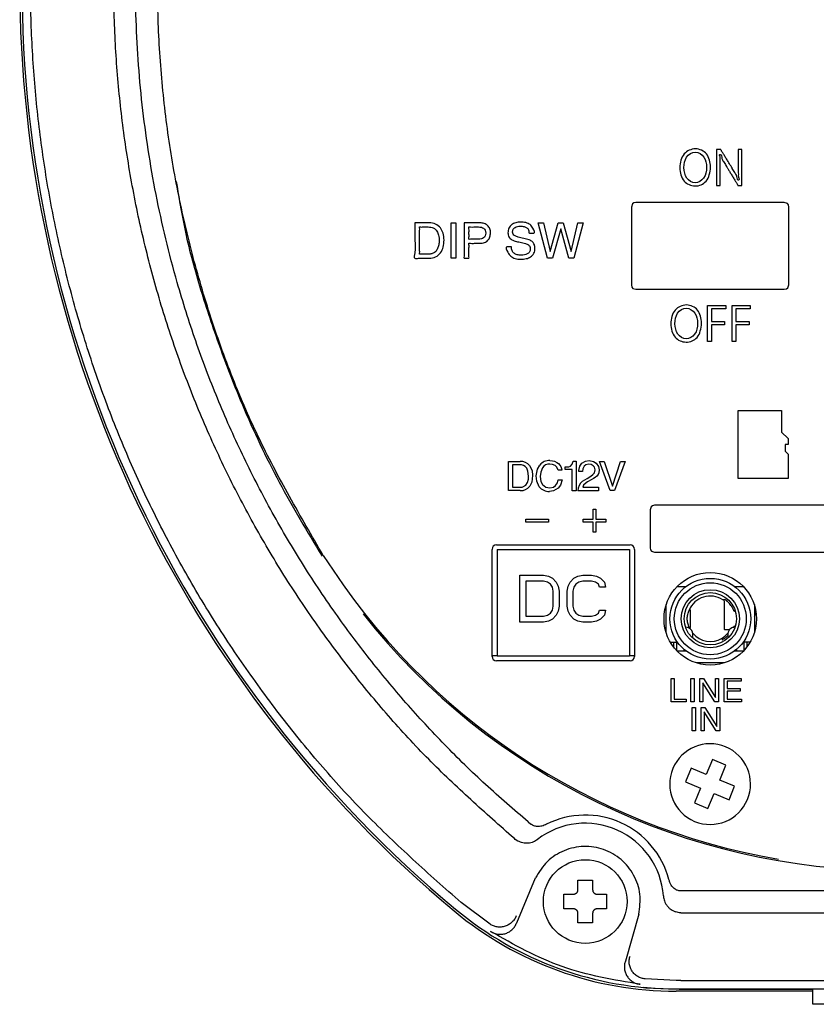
# Model space of a CAD drawing. Header units: inches. Extents: x -119 to 916, y -375 to 403.
# Tile 13 of 24: x 760 to 814, y -67 to 0. Entities that reach past the tile are written whole.
import ezdxf

# ---------------------------------------------------------------- set-up
doc = ezdxf.new("R2010")
doc.units = ezdxf.units.IN
doc.layers.add('$DDT_AUDIT_GENERATED__3C_', color=7, linetype='Continuous')

msp = doc.modelspace()

# ---------------------------------------------------------------- linework, layer by layer
at = {"layer": '$DDT_AUDIT_GENERATED__3C_', "color": 7, "linetype": 'Continuous'}
for points in [[(789.0889, -14.279), (789.4169, -14.279), (789.4169, -16.6864), (789.0889, -16.6864), (789.0889, -14.279)], [(795.3769, -14.279), (795.833, -16.2372), (796.3773, -14.279), (796.728, -14.279), (797.2723, -16.2372), (797.7278, -14.279), (798.0854, -14.279), (797.4522, -16.6864), (797.1118, -16.6864), (796.5537, -14.6889), (795.997, -16.6864), (795.6525, -16.6864), (795.0234, -14.279), (795.3769, -14.279)], [(806.5558, -22.3584), (806.5558, -19.9096), (807.7899, -19.9096), (807.7899, -20.1346), (806.8225, -20.1346), (806.8225, -21.0055), (807.7127, -21.0055), (807.7127, -21.2274), (806.8225, -21.2274), (806.8225, -22.3584), (806.5558, -22.3584)], [(808.2236, -22.3584), (808.2236, -19.9096), (809.4576, -19.9096), (809.4576, -20.1346), (808.4902, -20.1346), (808.4902, -21.0055), (809.3805, -21.0055), (809.3805, -21.2274), (808.4902, -21.2274), (808.4902, -22.3584), (808.2236, -22.3584)]]:
    msp.add_lwpolyline(points, close=True, dxfattribs=at)
for points, knots in [([(806.7632, -10.4808), (806.7167, -10.8405), (806.6329, -11.4881), (805.6956, -11.8933), (804.8112, -11.4827), (804.5836, -10.5101), (804.8175, -9.5343), (805.7227, -9.1052), (806.6419, -9.5291), (806.7211, -10.1501), (806.7632, -10.4808)], [0, 0, 0, 0, 1.0152602, 1.8280592, 2.6465382, 3.6007137, 4.588411, 5.4251924, 6.2507411, 7.1912038, 7.1912038, 7.1912038, 7.1912038]), ([(808.8937, -11.7275), (808.8898, -11.7275), (808.876, -11.7275), (808.8478, -11.7276), (808.8072, -11.7275), (808.7603, -11.7276), (808.7137, -11.7272), (808.6723, -11.7285), (808.6457, -11.7258), (808.6244, -11.7301), (808.6163, -11.7035), (808.5919, -11.6734), (808.5596, -11.6147), (808.5146, -11.5426), (808.4619, -11.4549), (808.4022, -11.3566), (808.3379, -11.2504), (808.2706, -11.1394), (808.2024, -11.0269), (808.1352, -10.9159), (808.0708, -10.8097), (808.0112, -10.7113), (807.9582, -10.6239), (807.9139, -10.5507), (807.88, -10.4949), (807.8586, -10.4594), (807.7938, -10.3529), (807.693, -10.1523), (807.5088, -9.9524), (807.5013, -9.5972), (807.3994, -9.6242), (807.3434, -9.636), (807.427, -9.7978), (807.4034, -9.9317), (807.4165, -10.099), (807.4166, -10.2677), (807.4185, -10.4527), (807.4185, -10.5848), (807.4185, -10.6674), (807.4185, -10.7006), (807.4185, -10.7528), (807.4185, -10.8208), (807.4185, -10.9014), (807.4185, -10.9916), (807.4185, -11.0881), (807.4185, -11.1877), (807.4185, -11.2873), (807.4185, -11.3838), (807.4184, -11.4739), (807.4187, -11.5549), (807.4178, -11.6219), (807.4202, -11.6765), (807.4156, -11.7051), (807.4218, -11.7304), (807.3997, -11.7254), (807.3765, -11.7287), (807.3369, -11.7271), (807.2933, -11.7278), (807.2496, -11.7271), (807.21, -11.7287), (807.1867, -11.7255), (807.1646, -11.7304), (807.1711, -11.7043), (807.1662, -11.6741), (807.1688, -11.6151), (807.1677, -11.5408), (807.1681, -11.4479), (807.168, -11.3407), (807.168, -11.2206), (807.168, -11.0899), (807.168, -10.9506), (807.168, -10.805), (807.168, -10.6551), (807.168, -10.5032), (807.168, -10.3512), (807.168, -10.2013), (807.168, -10.0557), (807.168, -9.9165), (807.168, -9.7858), (807.168, -9.6656), (807.1681, -9.5584), (807.1677, -9.4656), (807.1688, -9.3911), (807.1663, -9.3323), (807.1709, -9.3019), (807.1647, -9.2756), (807.189, -9.2813), (807.2147, -9.2775), (807.2591, -9.2793), (807.3076, -9.2785), (807.3567, -9.2792), (807.3999, -9.2778), (807.4278, -9.2807), (807.4499, -9.2761), (807.4583, -9.3027), (807.4829, -9.333), (807.5157, -9.3916), (807.5612, -9.4637), (807.6146, -9.5514), (807.675, -9.6497), (807.7401, -9.756), (807.8082, -9.8669), (807.8773, -9.9795), (807.9453, -10.0904), (808.0105, -10.1967), (808.0709, -10.295), (808.1245, -10.3824), (808.1693, -10.4556), (808.2036, -10.5114), (808.2253, -10.5469), (808.2922, -10.6553), (808.3907, -10.8605), (808.5653, -11.0434), (808.5821, -11.4105), (808.6687, -11.366), (808.7312, -11.3357), (808.6295, -11.15), (808.6566, -10.9735), (808.641, -10.7686), (808.6409, -10.5622), (808.6398, -10.4155), (808.6398, -10.3264), (808.6398, -10.2936), (808.6398, -10.2421), (808.6398, -10.1748), (808.6398, -10.0951), (808.6398, -10.0061), (808.6398, -9.9107), (808.6398, -9.8122), (808.6398, -9.7138), (808.6397, -9.6184), (808.6398, -9.5294), (808.6395, -9.4494), (808.6405, -9.3831), (808.6381, -9.3292), (808.6426, -9.3009), (808.6365, -9.2759), (808.6588, -9.281), (808.6823, -9.2776), (808.7225, -9.2792), (808.7667, -9.2785), (808.811, -9.2792), (808.8511, -9.2777), (808.8747, -9.2809), (808.8971, -9.2759), (808.8906, -9.302), (808.8955, -9.3322), (808.8929, -9.3912), (808.894, -9.4655), (808.8936, -9.5584), (808.8937, -9.6656), (808.8937, -9.7858), (808.8937, -9.9165), (808.8937, -10.0557), (808.8937, -10.2013), (808.8937, -10.3512), (808.8937, -10.5032), (808.8937, -10.6551), (808.8937, -10.805), (808.8937, -10.9506), (808.8937, -11.0898), (808.8937, -11.2206), (808.8937, -11.3407), (808.8937, -11.448), (808.8937, -11.5405), (808.8937, -11.616), (808.8937, -11.6723), (808.8937, -11.7074), (808.8937, -11.7234), (808.8937, -11.7275)], [0, 0, 0, 0, 0.0114576, 0.041664, 0.0843697, 0.1333249, 0.1822802, 0.2249858, 0.2551922, 0.2666499, 0.2816798, 0.3243157, 0.3908768, 0.4776823, 0.5810513, 0.6973032, 0.8227571, 0.9537321, 1.0865476, 1.2175226, 1.3429765, 1.4592283, 1.5625974, 1.6494029, 1.715964, 1.7585999, 1.7736298, 2.0902349, 2.4007015, 2.7015, 2.7080592, 2.7146185, 2.8694183, 3.0243282, 3.1839733, 3.3529624, 3.5358869, 3.7373244, 3.7494498, 3.7837173, 3.8369638, 3.906026, 3.9877409, 4.0789453, 4.1764759, 4.2771697, 4.3778636, 4.4753942, 4.5665986, 4.6483134, 4.7173757, 4.7706222, 4.8048897, 4.8170151, 4.827777, 4.8561492, 4.8962616, 4.9422441, 4.9882266, 5.028339, 5.0567112, 5.0674731, 5.0798728, 5.1156549, 5.1726936, 5.2488634, 5.3420385, 5.4500932, 5.570902, 5.7023391, 5.8422789, 5.9885957, 6.1391638, 6.2918576, 6.4445513, 6.5951195, 6.7414362, 6.881376, 7.0128131, 7.1336219, 7.2416767, 7.3348517, 7.4110215, 7.4680602, 7.5038423, 7.516242, 7.5282474, 7.5598978, 7.6046449, 7.6559404, 7.7072359, 7.751983, 7.7836334, 7.7956387, 7.8107187, 7.8534967, 7.9202796, 8.0073744, 8.1110879, 8.2277271, 8.3535991, 8.4850106, 8.6182686, 8.7496801, 8.875552, 8.9921913, 9.0959048, 9.1829995, 9.2497824, 9.2925604, 9.3076404, 9.6323216, 9.9320368, 10.2151475, 10.218614, 10.2220806, 10.4222848, 10.6174786, 10.8145269, 11.0202765, 11.2415494, 11.2535317, 11.2873946, 11.3400125, 11.4082594, 11.4890095, 11.5791371, 11.6755163, 11.7750213, 11.8745264, 11.9709056, 12.0610332, 12.1417833, 12.2100302, 12.2626481, 12.296511, 12.3084933, 12.3194032, 12.3481657, 12.3888298, 12.4354448, 12.4820598, 12.522724, 12.5514864, 12.5623963, 12.5747961, 12.6105781, 12.6676169, 12.7437866, 12.8369617, 12.9450165, 13.0658253, 13.1972624, 13.3372022, 13.4835189, 13.634087, 13.7867808, 13.9394746, 14.0900427, 14.2363595, 14.3762993, 14.5077364, 14.6285452, 14.7365999, 14.829775, 14.9059448, 14.9629835, 14.9987656, 15.0111653, 15.0111653, 15.0111653, 15.0111653]), ([(804.9442, -10.5159), (804.9705, -10.7696), (805.0201, -11.2485), (805.7144, -11.6823), (806.4071, -11.2484), (806.5245, -10.5047), (806.4049, -9.7654), (805.719, -9.3169), (805.0042, -9.7666), (804.9649, -10.2582), (804.9442, -10.5159)], [0, 0, 0, 0, 0.7363062, 1.3900405, 2.0459556, 2.8067976, 3.5311456, 4.198183, 4.8747539, 5.620155, 5.620155, 5.620155, 5.620155]), ([(786.6208, -14.279), (786.7049, -14.2789), (786.9453, -14.2786), (787.2704, -14.2815), (787.6588, -14.2728), (788.0405, -14.3222), (788.3845, -14.6035), (788.5785, -14.9978), (788.6278, -15.4533), (788.5788, -15.9123), (788.3962, -16.3296), (788.0506, -16.6373), (787.6608, -16.6913), (787.2632, -16.6886), (786.974, -16.657), (786.5129, -16.7527), (786.7003, -16.0803), (786.5925, -15.511), (786.6236, -14.8028), (786.6215, -14.4037), (786.6208, -14.279)], [0, 0, 0, 0, 0.2524102, 0.7211719, 0.973582, 1.422667, 1.8384378, 2.2474012, 2.7119667, 3.1950735, 3.618177, 4.053824, 4.5128207, 4.7643377, 5.2314406, 5.4829576, 5.8591182, 6.6866716, 7.5142249, 7.8903855, 7.8903855, 7.8903855, 7.8903855]), ([(787.5324, -16.4108), (787.5574, -16.4104), (787.6056, -16.4098), (787.6752, -16.4034), (787.7411, -16.3929), (787.8639, -16.3603), (788.0397, -16.2572), (788.1838, -16.0333), (788.2618, -15.7741), (788.2856, -15.4671), (788.2587, -15.1431), (788.1432, -14.8192), (787.883, -14.5892), (787.6286, -14.5563), (787.4406, -14.5575), (787.3163, -14.5584), (787.157, -14.5526), (787.0475, -14.5685), (786.9308, -14.5411), (786.9621, -14.6705), (786.9406, -14.8091), (786.9509, -15.056), (786.9475, -15.3343), (786.9475, -15.6339), (786.9508, -15.9122), (786.9406, -16.159), (786.962, -16.2977), (786.9308, -16.4272), (787.0482, -16.3996), (787.1583, -16.4157), (787.3186, -16.4096), (787.4435, -16.4109), (787.5121, -16.4108), (787.5324, -16.4108)], [0, 0, 0, 0, 0.0751314, 0.1443116, 0.209699, 0.2748818, 0.5252803, 0.7977583, 1.0528355, 1.3315218, 1.7167339, 2.0224727, 2.3411318, 2.7009096, 2.7613172, 2.905366, 3.0772952, 3.221344, 3.2817516, 3.3453132, 3.5156584, 3.7622776, 4.0546612, 4.3622996, 4.6546832, 4.9013024, 5.0716476, 5.1352092, 5.1959751, 5.3408783, 5.5138272, 5.6587304, 5.7194963, 5.7194963, 5.7194963, 5.7194963]), ([(789.9777, -14.279), (790.0152, -14.279), (790.1421, -14.279), (790.3758, -14.2791), (790.6613, -14.2786), (790.8952, -14.2799), (791.121, -14.2769), (791.3491, -14.3016), (791.5944, -14.4449), (791.7495, -14.6815), (791.7874, -14.9602), (791.7471, -15.2365), (791.6346, -15.4372), (791.4999, -15.5641), (791.365, -15.626), (791.2162, -15.6622), (791.0725, -15.6706), (790.8955, -15.6695), (790.6748, -15.6619), (790.4923, -15.6911), (790.2771, -15.6369), (790.325, -15.8433), (790.295, -16.0331), (790.3176, -16.3238), (790.2827, -16.5095), (790.3358, -16.7088), (790.1835, -16.6768), (790.0986, -16.6785), (789.9388, -16.708), (790.012, -16.4496), (789.9604, -16.1838), (789.9835, -15.7192), (789.9762, -15.242), (789.978, -14.7981), (789.9777, -14.4825), (789.9777, -14.3234), (789.9777, -14.279)], [0, 0, 0, 0, 0.1125028, 0.3807788, 0.7009791, 0.969255, 1.0817578, 1.3796323, 1.6446482, 1.9059763, 2.1988316, 2.4689066, 2.7322051, 2.8713371, 3.0175163, 3.1714266, 3.3290706, 3.4468496, 3.7059633, 3.965077, 4.082856, 4.188623, 4.4408365, 4.7418656, 4.9940792, 5.0998461, 5.184876, 5.3427887, 5.4278186, 5.5611746, 5.9050929, 6.3753485, 6.8877165, 7.3579721, 7.7018904, 7.8352465, 7.8352465, 7.8352465, 7.8352465]), ([(790.9547, -14.5573), (790.9211, -14.5575), (790.8133, -14.5579), (790.6247, -14.5518), (790.4633, -14.5728), (790.2688, -14.5305), (790.3326, -14.7651), (790.2872, -14.9756), (790.3326, -15.186), (790.2688, -15.4207), (790.4633, -15.3783), (790.6246, -15.3995), (790.8134, -15.3926), (790.9894, -15.3953), (791.1468, -15.3841), (791.3205, -15.3176), (791.4313, -15.1647), (791.454, -14.973), (791.4312, -14.7815), (791.3187, -14.6345), (791.1471, -14.566), (791.0236, -14.5604), (790.9547, -14.5573)], [0, 0, 0, 0, 0.1014148, 0.3245273, 0.5476399, 0.6490547, 0.7797527, 1.0672884, 1.3548242, 1.4855222, 1.586937, 1.8100495, 2.0331621, 2.1345769, 2.3407513, 2.5038962, 2.6745843, 2.8762003, 3.0717078, 3.2391165, 3.4025064, 3.6086901, 3.6086901, 3.6086901, 3.6086901]), ([(793.1941, -15.912), (793.2007, -16.0007), (793.2131, -16.1673), (793.3688, -16.3677), (793.5993, -16.4683), (793.8443, -16.4904), (794.0788, -16.4714), (794.2805, -16.4068), (794.4514, -16.277), (794.4918, -16.1027), (794.4823, -15.9802), (794.4654, -15.901), (794.4263, -15.8329), (794.3252, -15.7496), (794.1118, -15.6668), (793.8009, -15.5991), (793.4914, -15.5324), (793.2124, -15.4454), (793.0029, -15.2521), (792.9456, -14.945), (792.9998, -14.6331), (793.2061, -14.3827), (793.4973, -14.2431), (793.8351, -14.2083), (794.1696, -14.2389), (794.4937, -14.3887), (794.6564, -14.5978), (794.8462, -14.9956), (794.6658, -14.9816), (794.5824, -14.9857), (794.4991, -14.9808), (794.3587, -14.9956), (794.4073, -14.7411), (794.2437, -14.6025), (794.0484, -14.5128), (793.8293, -14.4966), (793.6227, -14.5119), (793.4422, -14.5748), (793.3023, -14.7086), (793.2616, -14.8918), (793.3062, -15.0674), (793.4576, -15.1884), (793.7098, -15.2656), (794.0326, -15.3498), (794.3774, -15.4011), (794.6345, -15.5558), (794.7799, -15.7665), (794.82, -16.0455), (794.7604, -16.3621), (794.5182, -16.614), (794.1927, -16.7345), (793.832, -16.7666), (793.4715, -16.7344), (793.1292, -16.5633), (792.9682, -16.3289), (792.7643, -15.9003), (792.9556, -15.914), (793.0393, -15.9112), (793.1268, -15.912), (793.178, -15.912), (793.1941, -15.912)], [0, 0, 0, 0, 0.2620408, 0.4920674, 0.7185008, 0.9979463, 1.2230813, 1.4196237, 1.6303001, 1.8319359, 1.9225819, 1.9997874, 2.0725828, 2.153363, 2.387381, 2.7490518, 3.1095244, 3.3374529, 3.6206851, 3.9107817, 4.2368613, 4.542292, 4.8437675, 5.1837803, 5.5462577, 5.8558092, 6.1758108, 6.520893, 6.5684783, 6.673166, 6.7778536, 6.8254389, 7.0589987, 7.2516598, 7.4519127, 7.6953605, 7.900483, 8.0714405, 8.2595032, 8.4533757, 8.606776, 8.77779, 9.0050965, 9.3958865, 9.7806605, 10.0395147, 10.2723419, 10.5226439, 10.8679176, 11.2006698, 11.5182933, 11.8914174, 12.2770824, 12.6066086, 12.9497052, 13.3253596, 13.3734832, 13.479355, 13.5852269, 13.6333505, 13.6333505, 13.6333505, 13.6333505]), ([(806.151, -21.1116), (806.1045, -21.4713), (806.0207, -22.119), (805.0834, -22.5242), (804.199, -22.1135), (803.9714, -21.141), (804.2053, -20.1652), (805.1105, -19.7361), (806.0297, -20.16), (806.1089, -20.7809), (806.151, -21.1116)], [0, 0, 0, 0, 1.0152602, 1.8280592, 2.6465382, 3.6007137, 4.588411, 5.4251924, 6.2507411, 7.1912038, 7.1912038, 7.1912038, 7.1912038]), ([(804.332, -21.1468), (804.3583, -21.4005), (804.4079, -21.8794), (805.1023, -22.3131), (805.7949, -21.8793), (805.9123, -21.1356), (805.7927, -20.3962), (805.1068, -19.9477), (804.392, -20.3975), (804.3527, -20.8891), (804.332, -21.1468)], [0, 0, 0, 0, 0.7363062, 1.3900405, 2.0459556, 2.8067976, 3.5311456, 4.198183, 4.8747539, 5.620155, 5.620155, 5.620155, 5.620155])]:
    msp.add_open_spline(points, degree=3, knots=knots, dxfattribs=at)
at = {"color": 7, "linetype": 'Continuous'}
for p, q in [((801.3787, -13.2002), (801.3787, -18.5001)), ((811.7788, -12.8998), (801.6788, -12.8998)), ((812.0788, -18.5001), (812.0788, -13.2002)), ((801.6788, -18.7998), (811.7788, -18.7998)), ((808.6334, -31.6982), (808.6386, -27.0529)), ((808.6386, -27.0529), (811.5827, -27.0529)), ((811.5827, -27.0529), (811.5827, -28.5336)), ((811.5827, -28.5336), (812.0437, -28.9635)), ((812.0437, -29.3783), (811.8311, -29.3783)), ((811.8311, -29.3783), (811.8311, -29.8358)), ((812.0437, -28.9635), (812.0437, -29.3783)), ((811.8311, -29.8358), (812.0437, -30.0384)), ((812.0437, -30.0384), (812.0437, -31.6982)), ((793.0017, -30.5255), (793.8051, -30.5255)), ((793.0017, -32.512), (793.0017, -30.5255)), ((793.7513, -30.7556), (793.2724, -30.7556)), ((793.2724, -30.7556), (793.2724, -32.2846)), ((797.3942, -30.5172), (797.6077, -30.5172)), ((797.6077, -30.5172), (797.6077, -32.5202)), ((799.929, -32.512), (799.2042, -30.5255)), ((799.2042, -30.5255), (799.5039, -30.5255)), ((799.5039, -30.5255), (800.0744, -32.2198)), ((800.0744, -32.2198), (800.6374, -30.5255)), ((800.9378, -30.5255), (800.215, -32.512)), ((800.6374, -30.5255), (800.9378, -30.5255)), ((796.6342, -31.1208), (796.3716, -31.1208)), ((796.8478, -31.0747), (796.8478, -30.9045)), ((797.3397, -31.0747), (796.8478, -31.0747)), ((797.3397, -32.5202), (797.3397, -31.0747)), ((797.7869, -31.2187), (797.7841, -31.1401)), ((798.046, -31.2187), (797.7869, -31.2187)), ((796.3909, -31.7816), (796.6528, -31.7816)), ((812.0437, -31.6982), (808.6334, -31.6982)), ((793.8023, -32.512), (793.0017, -32.512)), ((793.2724, -32.2846), (793.7534, -32.2846)), ((797.6077, -32.5202), (797.3397, -32.5202)), ((799.136, -32.5202), (797.7325, -32.5202)), ((798.0542, -32.2846), (799.136, -32.2846)), ((799.136, -32.2846), (799.136, -32.5202)), ((800.215, -32.512), (799.929, -32.512)), ((818.4385, -33.5128), (802.9373, -33.5128)), ((798.7587, -34.4681), (798.7587, -33.7839)), ((798.7587, -33.7839), (798.9496, -33.7839)), ((798.9496, -33.7839), (798.9496, -34.4681)), ((802.6376, -33.8132), (802.6376, -36.4135)), ((794.1868, -34.6514), (794.1868, -34.4681)), ((794.1868, -34.4681), (795.7191, -34.4681)), ((795.7191, -34.6514), (794.1868, -34.6514)), ((795.7191, -34.4681), (795.7191, -34.6514)), ((798.0759, -34.6514), (798.0759, -34.4681)), ((798.0759, -34.4681), (798.7587, -34.4681)), ((798.7587, -34.6514), (798.0759, -34.6514)), ((798.7587, -35.3349), (798.7587, -34.6514)), ((798.9496, -34.4681), (799.6331, -34.4681)), ((799.6331, -34.6514), (798.9496, -34.6514)), ((798.9496, -34.6514), (798.9496, -35.3349)), ((799.6331, -34.4681), (799.6331, -34.6514)), ((798.9496, -35.3349), (798.7587, -35.3349)), ((791.8787, -43.8134), (791.8787, -36.5134)), ((792.1787, -36.2134), (801.2787, -36.2134)), ((792.2237, -36.5134), (792.2237, -43.7634)), ((792.2237, -36.5134), (801.2337, -36.5134)), ((801.2337, -36.5134), (801.2337, -43.7634)), ((801.5787, -36.5134), (801.5787, -43.8134)), ((802.9373, -36.7125), (818.4385, -36.7125)), ((793.7787, -38.2634), (795.3837, -38.2634)), ((793.7787, -41.4734), (793.7787, -38.2634)), ((794.1799, -38.6731), (794.1799, -41.0636)), ((795.3837, -38.6731), (794.1799, -38.6731)), ((795.3837, -38.2634), (795.7181, -38.3317)), ((795.6512, -38.7414), (795.3837, -38.6731)), ((795.8518, -38.878), (795.6512, -38.7414)), ((795.7181, -38.3317), (795.9855, -38.4683)), ((795.9855, -39.0829), (795.8518, -38.878)), ((795.9855, -38.4683), (796.2531, -38.7414)), ((796.2531, -38.7414), (796.3868, -39.0146)), ((797.0556, -39.0146), (797.1893, -38.7414)), ((797.1893, -38.7414), (797.4568, -38.4683)), ((797.4568, -38.4683), (797.7243, -38.3317)), ((797.5906, -38.878), (797.4568, -39.0829)), ((797.7912, -38.7414), (797.5906, -38.878)), ((797.7243, -38.3317), (798.0587, -38.2634)), ((798.0587, -38.6731), (797.7912, -38.7414)), ((798.0587, -38.2634), (798.6606, -38.2634)), ((798.6606, -38.6731), (798.0587, -38.6731)), ((798.6606, -38.2634), (798.9949, -38.3317)), ((798.9281, -38.7414), (798.6606, -38.6731)), ((799.1287, -38.878), (798.9281, -38.7414)), ((798.9949, -38.3317), (799.2624, -38.4683)), ((799.1956, -39.0829), (799.1287, -38.878)), ((799.2624, -38.4683), (799.5299, -38.7414)), ((799.5299, -38.7414), (799.5968, -39.0829)), ((796.0524, -39.3561), (795.9855, -39.0829)), ((796.0524, -40.3806), (796.0524, -39.3561)), ((796.3868, -39.0146), (796.4537, -39.3561)), ((796.4537, -39.3561), (796.4537, -40.3806)), ((796.9887, -39.3561), (797.0556, -39.0146)), ((796.9887, -40.3806), (796.9887, -39.3561)), ((797.4568, -39.0829), (797.3899, -39.3561)), ((797.3899, -39.3561), (797.3899, -40.3806)), ((799.5968, -39.0829), (799.1956, -39.0829)), ((804.4853, -39.0415), (805.0897, -39.0415)), ((808.3897, -39.0415), (808.9942, -39.0415)), ((807.7581, -39.9415), (807.5838, -39.9415)), ((807.6897, -40.0391), (807.6897, -41.9708)), ((807.8851, -40.0415), (807.8199, -40.0415)), ((795.6512, -40.9953), (795.8518, -40.8587)), ((795.8518, -40.8587), (795.9855, -40.6538)), ((795.9855, -40.6538), (796.0524, -40.3806)), ((796.3868, -40.7221), (796.2531, -40.9953)), ((796.4537, -40.3806), (796.3868, -40.7221)), ((797.0556, -40.7221), (796.9887, -40.3806)), ((797.1893, -40.9953), (797.0556, -40.7221)), ((797.3899, -40.3806), (797.4568, -40.6538)), ((797.4568, -40.6538), (797.5906, -40.8587)), ((797.5906, -40.8587), (797.7912, -40.9953)), ((798.9281, -40.9953), (799.1287, -40.8587)), ((799.1287, -40.8587), (799.1956, -40.6538)), ((799.1956, -40.6538), (799.5968, -40.6538)), ((799.5968, -40.6538), (799.5299, -40.9953)), ((803.7397, -42.2019), (803.7397, -40.281)), ((805.3106, -40.6415), (805.3897, -40.6415)), ((805.3897, -41.8415), (805.3897, -40.6415)), ((808.3845, -40.7491), (808.3709, -40.7335)), ((809.7397, -40.281), (809.7397, -42.2019)), ((795.3837, -41.4734), (793.7787, -41.4734)), ((794.1799, -41.0636), (795.3837, -41.0636)), ((795.3837, -41.0636), (795.6512, -40.9953)), ((795.7181, -41.4051), (795.3837, -41.4734)), ((795.9855, -41.2685), (795.7181, -41.4051)), ((796.2531, -40.9953), (795.9855, -41.2685)), ((797.4568, -41.2685), (797.1893, -40.9953)), ((797.7243, -41.4051), (797.4568, -41.2685)), ((798.0587, -41.4734), (797.7243, -41.4051)), ((797.7912, -40.9953), (798.0587, -41.0636)), ((798.0587, -41.0636), (798.6606, -41.0636)), ((798.6606, -41.4734), (798.0587, -41.4734)), ((798.6606, -41.0636), (798.9281, -40.9953)), ((798.9949, -41.4051), (798.6606, -41.4734)), ((799.2624, -41.2685), (798.9949, -41.4051)), ((799.5299, -40.9953), (799.2624, -41.2685)), ((805.3358, -41.8983), (805.3057, -41.8298)), ((805.3106, -41.8415), (805.3897, -41.8415)), ((807.8199, -41.9696), (808.0476, -41.9825)), ((808.3709, -41.7494), (808.3845, -41.7338)), ((804.0263, -42.8415), (804.5031, -42.8415)), ((804.2397, -42.8415), (804.2397, -43.1578)), ((804.4397, -42.8415), (804.4397, -43.3938)), ((807.5387, -42.5697), (807.5387, -42.6719)), ((809.4531, -42.8415), (808.9763, -42.8415)), ((809.0397, -43.3938), (809.0397, -42.8415)), ((809.2397, -43.1578), (809.2397, -42.8415)), ((804.9397, -43.4415), (804.4853, -43.4415)), ((804.9397, -43.3205), (804.9397, -43.4415)), ((805.0897, -43.4415), (804.9397, -43.4415)), ((808.5397, -43.4415), (808.3897, -43.4415)), ((808.5397, -43.4415), (808.5397, -43.3205)), ((808.9942, -43.4415), (808.5397, -43.4415)), ((792.2237, -43.7634), (791.8787, -43.7634)), ((801.2787, -44.1134), (792.1787, -44.1134)), ((792.2237, -43.7634), (801.2337, -43.7634)), ((801.5787, -43.7634), (801.2337, -43.7634)), ((807.7002, -44.2415), (805.7793, -44.2415)), ((804.0728, -45.3018), (804.2909, -45.3018)), ((804.0728, -46.9059), (804.0728, -45.3018)), ((804.2909, -45.3018), (804.2909, -46.7157)), ((805.4233, -45.3018), (805.642, -45.3018)), ((805.4233, -46.9059), (805.4233, -45.3018)), ((805.642, -45.3018), (805.642, -46.9059)), ((806.0217, -45.3018), (806.2801, -45.3018)), ((806.0217, -46.9059), (806.0217, -45.3018)), ((806.2801, -45.3018), (807.089, -46.6013)), ((807.089, -46.6013), (807.089, -45.3018)), ((807.089, -45.3018), (807.2967, -45.3018)), ((807.2967, -45.3018), (807.2967, -46.9059)), ((807.6757, -45.3018), (808.8432, -45.3018)), ((807.6757, -46.9059), (807.6757, -45.3018)), ((808.8432, -45.4989), (807.8869, -45.4989)), ((807.8869, -45.4989), (807.8869, -45.9853)), ((808.8432, -45.3018), (808.8432, -45.4989)), ((807.0525, -46.9059), (806.2315, -45.6085)), ((806.2315, -45.6085), (806.2315, -46.9059)), ((807.8869, -45.9853), (808.7709, -45.9853)), ((808.7709, -46.1714), (807.8869, -46.1714)), ((807.8869, -46.1714), (807.8869, -46.7157)), ((808.7709, -45.9853), (808.7709, -46.1714)), ((805.1036, -46.9059), (804.0728, -46.9059)), ((804.2909, -46.7157), (805.1036, -46.7157)), ((805.1036, -46.7157), (805.1036, -46.9059)), ((805.642, -46.9059), (805.4233, -46.9059)), ((806.2315, -46.9059), (806.0217, -46.9059)), ((807.2967, -46.9059), (807.0525, -46.9059)), ((808.8604, -46.9059), (807.6757, -46.9059)), ((807.8869, -46.7157), (808.8604, -46.7157)), ((808.8604, -46.7157), (808.8604, -46.9059)), ((805.5146, -47.2793), (805.7326, -47.2793)), ((805.5146, -48.8834), (805.5146, -47.2793)), ((805.7326, -47.2793), (805.7326, -48.8834)), ((806.1133, -47.2793), (806.3714, -47.2793)), ((806.1133, -48.8834), (806.1133, -47.2793)), ((807.1438, -48.8834), (806.3231, -47.5859)), ((806.3231, -47.5859), (806.3231, -48.8834)), ((806.3714, -47.2793), (807.181, -48.5788)), ((807.181, -48.5788), (807.181, -47.2793)), ((807.181, -47.2793), (807.3884, -47.2793)), ((807.3884, -47.2793), (807.3884, -48.8834)), ((805.7326, -48.8834), (805.5146, -48.8834)), ((806.3231, -48.8834), (806.1133, -48.8834)), ((807.3884, -48.8834), (807.1438, -48.8834)), ((806.8797, -50.8305), (806.4583, -51.8466)), ((807.8034, -51.2135), (806.8797, -50.8305)), ((805.4422, -51.4252), (805.0592, -52.349)), ((806.4583, -51.8466), (805.4422, -51.4252)), ((807.3821, -52.2296), (807.8034, -51.2135)), ((808.3982, -52.651), (807.3821, -52.2296)), ((805.0592, -52.349), (806.0753, -52.7703)), ((806.0753, -52.7703), (805.6539, -53.7864)), ((808.0151, -53.5747), (808.3982, -52.651)), ((806.5777, -54.1695), (806.999, -53.1534)), ((806.999, -53.1534), (808.0151, -53.5747)), ((805.6539, -53.7864), (806.5777, -54.1695)), ((794.3444, -55.0786), (794.527, -55.2297)), ((793.459, -56.2658), (793.3978, -56.2149)), ((793.6445, -56.388), (793.459, -56.2658)), ((794.9635, -56.2837), (794.9815, -56.2698)), ((793.5603, -61.9425), (794.8438, -58.886)), ((797.7287, -59.7), (797.7287, -59.05)), ((798.7287, -59.05), (798.7287, -59.7)), ((796.7787, -60), (797.4287, -60)), ((799.0287, -60), (799.6787, -60)), ((803.547, -60.1082), (803.5491, -60.1378)), ((870.7303, -59.78), (804.7271, -59.78)), ((791.7449, -62.0434), (789.7708, -60.5713)), ((797.4287, -61), (796.7787, -61)), ((799.6787, -61), (799.0287, -61)), ((797.7287, -61.95), (797.7287, -61.3)), ((798.7287, -61.3), (798.7287, -61.95)), ((801.8764, -61.3698), (800.9556, -64.5544)), ((804.6326, -61.2612), (804.3987, -61.2104)), ((804.7398, -61.2667), (804.6326, -61.2612)), ((804.7398, -61.2667), (870.7175, -61.2667)), ((791.7519, -62.048), (791.7449, -62.0434)), ((802.305, -65.7731), (802.2995, -65.7726)), ((804.4094, -65.8701), (802.305, -65.7731)), ((804.7288, -65.8701), (804.4094, -65.8701)), ((804.7288, -65.8701), (870.7285, -65.8701)), ((804.4094, -66.4564), (871.0479, -66.4564)), ((813.7287, -66.6095), (804.4094, -66.6095)), ((813.7287, -66.5), (804.6224, -66.5)), ((813.7287, -67.5), (813.7287, -66.5)), ((861.7287, -67.5), (813.7287, -67.5))]:
    msp.add_line(p, q, dxfattribs=at)
for points in [[(801.6788, -12.8998), (801.529, -12.9213), (801.4329, -12.989), (801.3787, -13.2002)], [(812.0787, -13.2002), (812.0573, -13.0503), (811.9896, -12.954), (811.7788, -12.8998)], [(801.3787, -18.5001), (801.4002, -18.6498), (801.4678, -18.7458), (801.6788, -18.7998)], [(811.7787, -18.7998), (811.9284, -18.7784), (812.0246, -18.711), (812.0788, -18.5001)], [(794.438, -30.8094), (794.6037, -31.151), (794.6436, -31.4895)], [(794.8922, -31.4998), (794.9662, -31.0495), (795.128, -30.7694)], [(795.8176, -30.4718), (796.0043, -30.486), (796.1408, -30.5172)], [(796.1799, -30.8115), (795.9965, -30.7271), (795.8204, -30.7067)], [(796.1405, -30.5172), (796.2975, -30.5887), (796.4047, -30.6716)], [(796.3715, -31.1208), (796.2875, -30.9224), (796.1801, -30.8115)], [(796.4046, -30.6716), (796.4984, -30.7803), (796.5598, -30.8776)], [(796.8476, -30.9045), (797.105, -30.8858), (797.2267, -30.8452)], [(797.2267, -30.8452), (797.3403, -30.7049), (797.3942, -30.5172)], [(797.7839, -31.1401), (797.8464, -30.8383), (797.9826, -30.6544)], [(797.9824, -30.6544), (798.2388, -30.507), (798.4869, -30.4718)], [(798.4765, -30.7122), (798.2702, -30.7568), (798.1548, -30.8542)], [(798.7763, -30.8183), (798.6187, -30.7327), (798.4766, -30.7122)], [(798.4867, -30.4718), (798.7806, -30.5225), (798.9686, -30.6337)], [(798.9063, -31.0912), (798.8657, -30.9228), (798.7763, -30.8183)], [(798.9685, -30.6337), (799.1342, -30.8649), (799.1739, -31.094)], [(794.3672, -31.5349), (794.3276, -31.1869), (794.2405, -30.9858)], [(794.6435, -31.4895), (794.5818, -31.927), (794.4458, -32.2012)], [(795.0974, -32.2467), (794.9322, -31.8737), (794.8923, -31.4998)], [(795.3064, -30.9637), (795.1929, -31.2523), (795.1659, -31.5432)], [(796.5596, -30.8776), (796.6147, -31.011), (796.6342, -31.1208)], [(798.1548, -30.8542), (798.0671, -31.0387), (798.046, -31.2187)], [(798.6006, -31.5377), (798.748, -31.4252), (798.8473, -31.3029), (798.9065, -31.0912)], [(799.1007, -31.4212), (799.013, -31.5353), (798.9093, -31.619)], [(799.1737, -31.094), (799.1511, -31.2953), (799.1008, -31.4212)], [(793.9785, -32.2549), (794.1738, -32.132), (794.2839, -31.9649)], [(794.2837, -31.9649), (794.3512, -31.7384), (794.3673, -31.5349)], [(795.1658, -31.5432), (795.2114, -31.8884), (795.3112, -32.0951)], [(795.3112, -32.0951), (795.5533, -32.283), (795.8149, -32.328)], [(795.8146, -32.328), (796.0602, -32.2805), (796.207, -32.1764)], [(796.2069, -32.1764), (796.3273, -31.9846), (796.3909, -31.7816)], [(796.6527, -31.7816), (796.5466, -32.136), (796.3772, -32.3507)], [(798.0347, -31.8787), (798.3525, -31.6893), (798.6006, -31.5377)], [(798.2843, -31.9787), (798.1094, -32.1479), (798.0542, -32.2846)], [(798.6246, -31.7788), (798.3834, -31.916), (798.2844, -31.9787)], [(798.909, -31.619), (798.7933, -31.6863), (798.6247, -31.7788)], [(793.7532, -32.2846), (793.8229, -32.2825), (793.8726, -32.2777)], [(793.8725, -32.2777), (793.9325, -32.2675), (793.9787, -32.2549)], [(796.3769, -32.3507), (796.0748, -32.5224), (795.7825, -32.5636)], [(802.9373, -33.5128), (802.8081, -33.5422), (802.7069, -33.6214), (802.6376, -33.8132)], [(802.6375, -36.4135), (802.667, -36.5427), (802.746, -36.6436), (802.9373, -36.7125)], [(804.6224, -66.5), (802.986, -66.4329), (802.1775, -66.35)]]:
    msp.add_lwpolyline(points, dxfattribs=at)
for centre, radius in [((806.7397, -41.2415), 3.15), ((806.7397, -41.2415), 2.75), ((806.7397, -41.2415), 2.45), ((806.7397, -41.2415), 1.98), ((806.7397, -41.2415), 1.78), ((798.2287, -60.5), 2.85)]:
    msp.add_circle(centre, radius, dxfattribs=at)
for centre, radius, start, end in [((841.8987, 2), 82.1796, 131.20182, 230.202497), ((841.8987, 2), 82.0264, 131.20182, 230.202497), ((793.7988, -31.2894), 0.5359, 34.515532, 95.087814), ((793.8411, -31.2932), 0.7685, 39.013012, 92.704921), ((795.7745, -31.3201), 0.8494, 87.083472, 139.586959), ((795.791, -31.2904), 0.5844, 87.12182, 146.015916), ((798.5269, -32.5031), 0.7949, 128.237506, 181.23346), ((793.8402, -31.7692), 0.7438, 267.082321, 324.486531), ((795.7415, -31.7538), 0.8109, 217.433743, 272.896756), ((792.1787, -36.5134), 0.3, 90, 180), ((801.2787, -36.5134), 0.3, 0, 90), ((819.1746, -12.38), 45.9, 212.32587, 260.225575), ((806.7397, -41.2415), 1.55, 57.004115, 157.692689), ((806.7397, -41.2415), 1.55, 51.442977, 57.004115), ((819.1744, -12.38), 46, 218.342269, 270), ((805.0652, -42.3038), 0.4875, 333.624185, 90.745502), ((806.7397, -41.2415), 1.55, 219.709261, 301.029803), ((806.7397, -41.2415), 1.55, 301.029803, 320.731974), ((808.4143, -42.3038), 0.4875, 116.39567, 206.412107), ((808.4143, -42.3038), 0.4875, 88.821019, 116.39567), ((792.1787, -43.8134), 0.3, 180, 270), ((801.2787, -43.8134), 0.3, 270, 0), ((806.7287, -52.5), 2.75, 67.477326, 247.477326), ((806.7287, -52.5), 2.75, 247.477326, 67.477326), ((798.2287, -60.5), 5.8873, 14.772909, 116.669326), ((798.2287, -60.5), 5.3328, 4.213081, 127.510732), ((804.4094, -43), 23.4564, 230.202497, 270), ((804.4094, -43), 23.6096, 230.202497, 270)]:
    msp.add_arc(centre, radius, start, end, dxfattribs=at)
for points, knots in [([(789.7708, -60.5713), (788.6742, -59.5983), (786.4821, -57.6531), (783.2942, -54.6232), (780.3204, -51.381), (777.5434, -47.9689), (774.9411, -44.4215), (772.5292, -40.7427), (770.3234, -36.9369), (768.3273, -33.0167), (766.5448, -28.9948), (764.9815, -24.8829), (763.6428, -20.6925), (762.5321, -16.436), (761.6529, -12.1256), (761.0074, -7.7742), (760.5978, -3.3942), (760.4251, 1.0015), (760.49, 5.4001), (760.7921, 9.7888), (761.3308, 14.1548), (762.1041, 18.4854), (763.1101, 22.7679), (764.3457, 26.9898), (765.8078, 31.1388), (767.4913, 35.2031), (769.3907, 39.1711), (771.5026, 43.0298), (773.8235, 46.7666), (776.3382, 50.3767), (779.0307, 53.8559), (781.9242, 57.17), (785.0368, 60.2771), (787.1806, 62.2754), (788.253, 63.275)], [0, 0, 0, 0, 4.3983342, 8.791974, 13.1873635, 17.5865108, 21.9842064, 26.3802367, 30.7768928, 35.1741662, 39.5712095, 43.9680434, 48.3649553, 52.7619345, 57.1588884, 61.555821, 65.9527611, 70.3497091, 74.7466572, 79.1435972, 83.5405297, 87.9374833, 92.3344625, 96.7313745, 101.1282077, 105.5252502, 109.922525, 114.3191825, 118.715212, 123.1129067, 127.5120545, 131.9074443, 136.3010831, 140.6994165, 140.6994165, 140.6994165, 140.6994165]), ([(793.3978, -56.2149), (792.4056, -55.3359), (790.4224, -53.579), (787.521, -50.8313), (784.7957, -47.8801), (782.2236, -44.7467), (779.8008, -41.4752), (777.5363, -38.0555), (775.4569, -34.5039), (773.5635, -30.8211), (771.8688, -27.0304), (770.3773, -23.1344), (769.1005, -19.1541), (768.0419, -15.0961), (767.2085, -10.9803), (766.6033, -6.8169), (766.23, -2.6236), (766.09, 1.586), (766.1842, 5.7966), (766.5116, 9.992), (767.071, 14.1595), (767.8584, 18.2804), (768.8711, 22.3456), (770.102, 26.3343), (771.5475, 30.2407), (773.1962, 34.0432), (775.0438, 37.7397), (777.0773, 41.3065), (779.296, 44.7435), (781.6731, 48.0337), (784.1996, 51.1879), (786.8796, 54.1618), (789.7362, 56.9351), (791.6898, 58.7101), (792.667, 59.598)], [0, 0, 0, 0, 3.9763646, 7.9487284, 11.9820498, 16.0187052, 20.1049133, 24.1896415, 28.3171345, 32.4452144, 36.6066286, 40.7678618, 44.9540889, 49.1403897, 53.3429357, 57.545468, 61.7556361, 65.9658132, 70.1749728, 74.3841226, 78.5836011, 82.7830922, 86.9643069, 91.1454472, 95.299564, 99.4538595, 103.5727937, 107.6911447, 111.7647179, 115.839756, 119.8632143, 123.8833727, 127.840584, 131.8017491, 131.8017491, 131.8017491, 131.8017491]), ([(794.3444, -55.0786), (793.8564, -54.6588), (792.8804, -53.8193), (790.948, -52.1045), (788.6285, -49.8447), (785.9972, -46.979), (783.5104, -43.9869), (781.1247, -40.7949), (778.8686, -37.3956), (776.758, -33.7888), (774.8487, -30.0664), (773.1494, -26.2436), (771.6673, -22.3364), (770.5177, -18.7007), (769.6422, -15.3631), (768.9837, -12.3451), (768.4502, -9.3025), (768.0435, -6.2404), (767.7654, -3.1641), (767.6152, -0.0791), (767.5923, 3.0095), (767.7106, 6.4575), (768.0306, 10.2565), (768.6149, 14.3936), (769.4295, 18.4961), (770.4712, 22.547), (771.7352, 26.5293), (773.0912, 30.0926), (774.4773, 33.2519), (775.8348, 36.0265), (777.3048, 38.7432), (779.0037, 41.591), (780.963, 44.5446), (783.2033, 47.5833), (785.5851, 50.5168), (788.1254, 53.314), (790.837, 55.9394), (792.6974, 57.6287), (793.628, 58.4738)], [0, 0, 0, 0, 1.9312668, 3.8621631, 7.7499503, 11.6397655, 15.5288312, 19.4169368, 23.5890281, 27.7617045, 31.9473682, 36.1329656, 40.3055463, 44.4776967, 47.565929, 50.6540342, 53.7421959, 56.8303557, 59.9181783, 63.0060039, 66.0937745, 69.1816675, 73.3529987, 77.5247789, 81.7095929, 85.8944257, 90.0662479, 94.2375616, 97.3255425, 100.4135014, 103.5016066, 106.5894586, 110.3588469, 114.1297355, 117.9114205, 121.6901649, 125.4578344, 129.2290709, 129.2290709, 129.2290709, 129.2290709]), ([(780.3881, -36.9243), (779.6128, -35.5935), (778.0632, -32.9338), (775.8997, -28.8515), (774.0711, -24.6064), (772.5415, -20.2451), (771.2718, -15.8012), (770.2795, -11.2883), (769.5808, -6.7211), (769.1748, -2.1185), (769.0606, 2.5005), (769.2373, 7.0903), (769.6986, 11.6325), (770.439, 16.1098), (771.4621, 20.5315), (772.752, 24.8839), (774.2919, 29.1542), (776.1193, 33.31), (778.2688, 37.3067), (779.8048, 39.911), (780.5734, 41.2141)], [0, 0, 0, 0, 4.6206709, 9.2345329, 13.8506476, 18.4721972, 23.0911594, 27.7077429, 32.3247907, 36.942641, 41.5598456, 46.1770098, 50.7127791, 55.2477642, 59.7823681, 64.3192326, 68.8585408, 73.3926978, 77.9247771, 82.4633072, 82.4633072, 82.4633072, 82.4633072]), ([(770.3758, -11.4673), (770.4775, -12.0831), (770.6807, -13.3141), (771.0457, -15.2022), (771.5302, -17.1164), (772.2996, -19.7066), (773.3708, -22.9123), (774.7107, -26.3358), (776.0574, -29.3426), (777.3667, -31.9459), (778.8039, -34.4803), (779.8035, -36.1451), (780.3034, -36.9777)], [0, 0, 0, 0, 1.8724431, 3.7432078, 5.7671591, 7.7930359, 11.848668, 15.903015, 18.8167783, 21.7295274, 24.6415276, 27.5550214, 27.5550214, 27.5550214, 27.5550214]), ([(808.1846, -40.3911), (808.1246, -40.3057), (808.0044, -40.1349), (807.8402, -40.0059), (807.7581, -39.9415)], [0, 0, 0, 0, 0.31140705, 0.62270802, 0.62270802, 0.62270802, 0.62270802]), ([(805.3057, -41.8298), (805.2866, -41.7825), (805.2484, -41.6878), (805.2021, -41.5425), (805.1771, -41.3925), (805.1696, -41.2415), (805.1771, -41.0906), (805.2021, -40.9406), (805.2483, -40.7953), (805.2866, -40.7004), (805.3057, -40.6531)], [0, 0, 0, 0, 0.1529285, 0.3065491, 0.4561483, 0.6078248, 0.759339, 0.9087793, 1.0625624, 1.2156506, 1.2156506, 1.2156506, 1.2156506]), ([(808.3709, -40.7335), (808.3659, -40.7242), (808.3557, -40.7049), (808.3302, -40.6562), (808.2942, -40.5834), (808.2528, -40.5044), (808.2146, -40.4399), (808.1946, -40.4073), (808.1846, -40.3911)], [0, 0, 0, 0, 0.03182694, 0.06533132, 0.16500137, 0.27545227, 0.33274095, 0.38996645, 0.38996645, 0.38996645, 0.38996645]), ([(807.6928, -41.9533), (807.6918, -41.954), (807.6899, -41.9552), (807.694, -41.9593), (807.7022, -41.9592), (807.7158, -41.962), (807.7348, -41.9636), (807.7591, -41.9657), (807.7881, -41.9676), (807.8089, -41.9689), (807.8199, -41.9696)], [0, 0, 0, 0, 0.00287411, 0.00543704, 0.01364325, 0.02767674, 0.04667369, 0.07103487, 0.10085654, 0.13372377, 0.13372377, 0.13372377, 0.13372377]), ([(808.3308, -41.8271), (808.3357, -41.8168), (808.3452, -41.7972), (808.3568, -41.7743), (808.3654, -41.7589), (808.3691, -41.7525), (808.3709, -41.7494)], [0, 0, 0, 0, 0.034374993, 0.065350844, 0.0767002, 0.08745457, 0.08745457, 0.08745457, 0.08745457]), ([(807.5387, -42.6719), (807.611, -42.6329), (807.7555, -42.5548), (807.8783, -42.4459), (807.9397, -42.3915)], [0, 0, 0, 0, 0.24556713, 0.49074629, 0.49074629, 0.49074629, 0.49074629]), ([(795.5862, -55.239), (795.5345, -55.2617), (795.4314, -55.3069), (795.2766, -55.3601), (795.1204, -55.3872), (794.977, -55.3914), (794.8443, -55.3788), (794.7274, -55.348), (794.6229, -55.2934), (794.5591, -55.251), (794.527, -55.2297)], [0, 0, 0, 0, 0.1693839, 0.3376153, 0.4897736, 0.6430588, 0.7666564, 0.8887528, 1.0029394, 1.1185741, 1.1185741, 1.1185741, 1.1185741]), ([(794.9635, -56.2837), (794.9202, -56.3123), (794.8338, -56.3694), (794.6898, -56.4483), (794.5249, -56.5025), (794.3445, -56.5307), (794.1617, -56.535), (793.9813, -56.5118), (793.8095, -56.4571), (793.6996, -56.4111), (793.6445, -56.388)], [0, 0, 0, 0, 0.155949, 0.3104481, 0.4911653, 0.6735208, 0.8564529, 1.0380397, 1.2162376, 1.3954625, 1.3954625, 1.3954625, 1.3954625]), ([(801.8764, -61.3698), (801.9057, -61.1422), (801.9639, -60.6899), (801.9726, -60.0019), (801.82, -59.3286), (801.54, -58.6979), (801.1552, -58.1243), (800.6749, -57.6295), (800.1112, -57.2327), (799.4846, -56.9441), (798.8156, -56.7751), (798.1278, -56.7299), (797.4432, -56.8133), (796.7836, -57.018), (796.1696, -57.333), (795.628, -57.7611), (795.2027, -58.3019), (794.9639, -58.6905), (794.8438, -58.886)], [0, 0, 0, 0, 0.6884457, 1.3684208, 2.0515952, 2.7412668, 3.428442, 4.1129183, 4.7983001, 5.4847756, 6.1712518, 6.8566344, 7.5411092, 8.228283, 8.9179556, 9.601131, 10.2811057, 10.9695512, 10.9695512, 10.9695512, 10.9695512]), ([(804.7271, -59.78), (804.6876, -59.7757), (804.6091, -59.7673), (804.4932, -59.7415), (804.386, -59.6898), (804.2786, -59.613), (804.1742, -59.5116), (804.0705, -59.3705), (803.9888, -59.1963), (803.9439, -59.0649), (803.9214, -58.9988)], [0, 0, 0, 0, 0.1191689, 0.2367343, 0.3542859, 0.4732702, 0.6316186, 0.7888124, 0.9961076, 1.2055757, 1.2055757, 1.2055757, 1.2055757]), ([(797.7287, -59.05), (797.7952, -59.05), (797.9283, -59.05), (798.1115, -59.05), (798.2781, -59.05), (798.4283, -59.05), (798.5785, -59.05), (798.6786, -59.05), (798.7287, -59.05)], [0, 0, 0, 0, 0.19957721, 0.39944053, 0.54948785, 0.69947541, 0.84984814, 0.9999983, 0.9999983, 0.9999983, 0.9999983]), ([(796.7787, -60.5), (796.7787, -60.4773), (796.7787, -60.4319), (796.7787, -60.3638), (796.7787, -60.2957), (796.7787, -60.2124), (796.7787, -60.1138), (796.7787, -60.0379), (796.7787, -60)], [0, 0, 0, 0, 0.06810812, 0.13620406, 0.2042696, 0.27227029, 0.38620984, 0.50000101, 0.50000101, 0.50000101, 0.50000101]), ([(797.4287, -60), (797.4452, -59.9984), (797.4781, -59.9953), (797.527, -59.9853), (797.5731, -59.965), (797.6147, -59.9371), (797.6512, -59.9029), (797.6815, -59.8638), (797.7052, -59.8207), (797.7198, -59.7778), (797.726, -59.7371), (797.7278, -59.7124), (797.7287, -59.7)], [0, 0, 0, 0, 0.04976748, 0.0991938, 0.14911724, 0.19954406, 0.24897811, 0.2983575, 0.34742671, 0.39606401, 0.43324902, 0.4705339, 0.4705339, 0.4705339, 0.4705339]), ([(798.7287, -59.7), (798.7303, -59.7165), (798.7334, -59.7494), (798.7434, -59.7984), (798.7636, -59.8444), (798.7916, -59.886), (798.8257, -59.9225), (798.8648, -59.9528), (798.908, -59.9765), (798.9508, -59.9911), (798.9915, -59.9973), (799.0163, -59.9991), (799.0287, -60)], [0, 0, 0, 0, 0.04976555, 0.09919062, 0.1491151, 0.19954234, 0.24897621, 0.29835587, 0.34742697, 0.39606586, 0.43325058, 0.4705353, 0.4705353, 0.4705353, 0.4705353]), ([(799.6787, -60), (799.6787, -60.0226), (799.6787, -60.0677), (799.6787, -60.1356), (799.6787, -60.2035), (799.6787, -60.2868), (799.6787, -60.3857), (799.6787, -60.4619), (799.6787, -60.5)], [0, 0, 0, 0, 0.06773806, 0.13553724, 0.20344257, 0.27143583, 0.38568065, 0.50000101, 0.50000101, 0.50000101, 0.50000101]), ([(803.5491, -60.1378), (803.5573, -60.1926), (803.5736, -60.3018), (803.6142, -60.4705), (803.6899, -60.6359), (803.7963, -60.7923), (803.9225, -60.9325), (804.0675, -61.0503), (804.2302, -61.1383), (804.3425, -61.1863), (804.3987, -61.2104)], [0, 0, 0, 0, 0.1663237, 0.3310065, 0.5187607, 0.708418, 0.8966192, 1.0830362, 1.2657411, 1.4493445, 1.4493445, 1.4493445, 1.4493445]), ([(796.7787, -61), (796.7787, -60.9774), (796.7787, -60.9322), (796.7787, -60.8644), (796.7787, -60.7965), (796.7787, -60.7131), (796.7787, -60.6143), (796.7787, -60.5381), (796.7787, -60.5)], [0, 0, 0, 0, 0.06773806, 0.13553724, 0.20344257, 0.27143583, 0.38568065, 0.50000101, 0.50000101, 0.50000101, 0.50000101]), ([(797.7287, -61.3), (797.7271, -61.2835), (797.724, -61.2506), (797.714, -61.2016), (797.6937, -61.1556), (797.6657, -61.114), (797.6316, -61.0775), (797.5925, -61.0471), (797.5493, -61.0235), (797.5065, -61.0089), (797.4658, -61.0027), (797.4411, -61.0009), (797.4287, -61)], [0, 0, 0, 0, 0.04976555, 0.09919062, 0.1491151, 0.19954234, 0.24897621, 0.29835587, 0.34742697, 0.39606586, 0.43325058, 0.4705353, 0.4705353, 0.4705353, 0.4705353]), ([(799.0287, -61), (799.0122, -61.0016), (798.9793, -61.0047), (798.9303, -61.0147), (798.8843, -61.0349), (798.8427, -61.0629), (798.8062, -61.097), (798.7758, -61.1361), (798.7522, -61.1793), (798.7375, -61.2222), (798.7314, -61.2628), (798.7296, -61.2876), (798.7287, -61.3)], [0, 0, 0, 0, 0.04976748, 0.0991938, 0.14911724, 0.19954406, 0.24897811, 0.2983575, 0.34742671, 0.39606401, 0.43324902, 0.4705339, 0.4705339, 0.4705339, 0.4705339]), ([(799.6787, -60.5), (799.6787, -60.5227), (799.6787, -60.5681), (799.6787, -60.6362), (799.6787, -60.7042), (799.6787, -60.7876), (799.6787, -60.8861), (799.6787, -60.9621), (799.6787, -61)], [0, 0, 0, 0, 0.06810812, 0.13620406, 0.2042696, 0.27227029, 0.38620984, 0.50000101, 0.50000101, 0.50000101, 0.50000101]), ([(793.5282, -61.4785), (793.5104, -61.5171), (793.475, -61.5942), (793.4123, -61.7093), (793.3316, -61.8174), (793.2372, -61.9154), (793.1346, -62.0016), (793.0243, -62.0757), (792.905, -62.1375), (792.7778, -62.1862), (792.6452, -62.2205), (792.509, -62.2397), (792.3716, -62.2431), (792.2358, -62.2313), (792.1033, -62.2057), (791.9782, -62.1656), (791.862, -62.11), (791.7886, -62.0687), (791.7519, -62.048)], [0, 0, 0, 0, 0.1274931, 0.254526, 0.3922773, 0.5307013, 0.662091, 0.7934313, 0.9286358, 1.0640942, 1.2013671, 1.3386308, 1.475699, 1.6129915, 1.7466645, 1.8798056, 2.0058722, 2.1323857, 2.1323857, 2.1323857, 2.1323857]), ([(791.7859, -62.541), (791.825, -62.5629), (791.9029, -62.6066), (792.0244, -62.6636), (792.1532, -62.7025), (792.2856, -62.7255), (792.4196, -62.7349), (792.5537, -62.7297), (792.6863, -62.7085), (792.8159, -62.6726), (792.9408, -62.6229), (793.0594, -62.5596), (793.1698, -62.4826), (793.2714, -62.3937), (793.3636, -62.295), (793.4433, -62.1858), (793.5062, -62.0662), (793.5423, -61.9838), (793.5603, -61.9425)], [0, 0, 0, 0, 0.1343364, 0.2680052, 0.401953, 0.536454, 0.670435, 0.8041252, 0.9381981, 1.0724507, 1.20664, 1.3406496, 1.4749842, 1.6096141, 1.7447521, 1.8793316, 2.0139368, 2.1492174, 2.1492174, 2.1492174, 2.1492174]), ([(798.7287, -61.95), (798.6621, -61.95), (798.529, -61.95), (798.3458, -61.95), (798.1792, -61.95), (798.0291, -61.95), (797.8789, -61.95), (797.7787, -61.95), (797.7287, -61.95)], [0, 0, 0, 0, 0.19957721, 0.39944053, 0.54948785, 0.69947541, 0.84984814, 0.9999983, 0.9999983, 0.9999983, 0.9999983]), ([(801.9606, -66.1345), (801.0621, -65.9851), (799.2744, -65.6879), (796.6354, -65.0113), (794.1568, -63.8804), (792.5789, -62.989), (791.7859, -62.541)], [0, 0, 0, 0, 2.7326719, 5.4375984, 8.1425235, 10.8751941, 10.8751941, 10.8751941, 10.8751941]), ([(802.2995, -65.7726), (802.2578, -65.7657), (802.1746, -65.7519), (802.0489, -65.7224), (801.926, -65.6752), (801.8065, -65.6119), (801.6932, -65.5358), (801.5881, -65.4468), (801.494, -65.3462), (801.4148, -65.2395), (801.3501, -65.1294), (801.2959, -65.0111), (801.2532, -64.8802), (801.2251, -64.7401), (801.2129, -64.5999), (801.2182, -64.465), (801.2417, -64.3359), (801.2626, -64.2536), (801.2731, -64.2123)], [0, 0, 0, 0, 0.1267974, 0.253138, 0.3865502, 0.5204942, 0.6580271, 0.7953507, 0.9328367, 1.0703249, 1.1929493, 1.3154015, 1.4600477, 1.6048057, 1.7433912, 1.8812893, 2.0084642, 2.1361033, 2.1361033, 2.1361033, 2.1361033]), ([(800.9556, -64.5544), (800.9437, -64.5979), (800.92, -64.6848), (800.8939, -64.8177), (800.8873, -64.9531), (800.8971, -65.0877), (800.9204, -65.2202), (800.9578, -65.3489), (801.0101, -65.4723), (801.0759, -65.5892), (801.1538, -65.6983), (801.2436, -65.7981), (801.3445, -65.8866), (801.4548, -65.9636), (801.5724, -66.0291), (801.6971, -66.08), (801.8279, -66.1121), (801.9163, -66.127), (801.9606, -66.1345)], [0, 0, 0, 0, 0.1354395, 0.2702076, 0.4051998, 0.5407458, 0.6745462, 0.8080574, 0.9418091, 1.0757382, 1.2096754, 1.3434335, 1.4773611, 1.6115844, 1.746242, 1.8803379, 2.0144339, 2.1492098, 2.1492098, 2.1492098, 2.1492098])]:
    msp.add_open_spline(points, degree=3, knots=knots, dxfattribs=at)
msp.add_open_spline([(809.7397, -41.069), (809.7608, -41.0333), (809.8028, -40.962), (809.8449, -40.8906), (809.8659, -40.855)], degree=3, dxfattribs=at)

doc.saveas('drawing.dxf')
